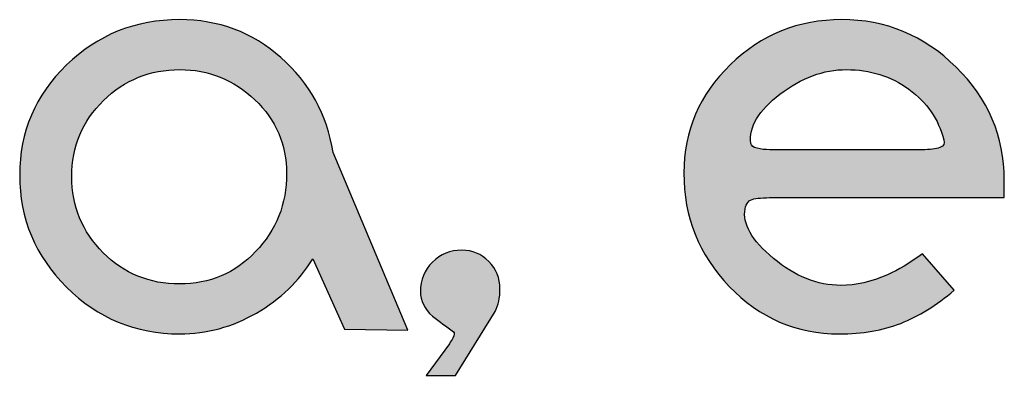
# Model space of a CAD drawing. Header units: millimetres. Extents: x -125 to 300, y 6 to 90.
# Tile 54 of 132: x 135.849 to 136.694, y 22.937 to 23.243. Entities that reach past the tile are written whole.
import ezdxf

# ---------------------------------------------------------------- set-up
doc = ezdxf.new("R2010")
doc.units = ezdxf.units.MM
doc.layers.get('0').update_dxf_attribs({"lineweight": 0})
doc.layers.add('Plano5', color=1, linetype='Continuous')

# ---------------------------------------------------------------- blocks, each defined once
blk = doc.blocks.new('JMULLER')
at = {"layer": 'Plano5', "linetype": 'Continuous', "lineweight": 0}
h = blk.add_hatch(color=7, dxfattribs=at)
h.dxf.hatch_style = 1
edge = h.paths.add_edge_path()
edge.add_spline(control_points=[(134.1679, -14.5951), (134.1679, -14.5951), (134.1679, -14.5951), (134.1679, -14.5951), (134.1679, -14.5951), (134.1308, -14.6311), (134.1122, -14.6748), (134.1122, -14.7261)], knot_values=[0.636365, 0.636365, 0.636365, 0.636365, 0.68182, 0.68182, 0.68182, 0.68192, 0.727274, 0.727274, 0.727274, 0.727274], degree=3, periodic=0)
edge.add_spline(control_points=[(134.1122, -14.7261), (134.1122, -14.7261), (134.1122, -14.7261), (134.1122, -14.7261), (134.1122, -14.7261), (134.1122, -14.778), (134.1308, -14.8225), (134.1679, -14.8596)], knot_values=[0.545455, 0.545455, 0.545455, 0.545455, 0.59091, 0.59091, 0.59091, 0.59101, 0.636365, 0.636365, 0.636365, 0.636365], degree=3, periodic=0)
edge.add_spline(control_points=[(134.1679, -14.8596), (134.1679, -14.8596), (134.1679, -14.8596), (134.1679, -14.8596), (134.1679, -14.8596), (134.205, -14.8967), (134.2498, -14.9152), (134.3022, -14.9152)], knot_values=[0.454546, 0.454546, 0.454546, 0.454546, 0.500001, 0.500001, 0.500001, 0.500101, 0.545455, 0.545455, 0.545455, 0.545455], degree=3, periodic=0)
edge.add_spline(control_points=[(134.3022, -14.9152), (134.3023, -14.9152), (134.3023, -14.9152), (134.3023, -14.9152), (134.3023, -14.9152), (134.3346, -14.9152), (134.365, -14.907), (134.3935, -14.8905)], knot_values=[0.363637, 0.363637, 0.363637, 0.363637, 0.409092, 0.409092, 0.409092, 0.409192, 0.454546, 0.454546, 0.454546, 0.454546], degree=3, periodic=0)
edge.add_spline(control_points=[(134.3935, -14.8905), (134.3935, -14.8905), (134.3935, -14.8905), (134.3935, -14.8905), (134.3935, -14.8905), (134.422, -14.8741), (134.4443, -14.8524), (134.4605, -14.8257)], knot_values=[0.272728, 0.272728, 0.272728, 0.272728, 0.318183, 0.318183, 0.318183, 0.318283, 0.363637, 0.363637, 0.363637, 0.363637], degree=3, periodic=0)
edge.add_spline(control_points=[(134.4605, -14.8257), (134.4605, -14.8257), (134.4605, -14.8257), (134.4605, -14.8257), (134.4605, -14.8257), (134.4605, -14.8257), (134.4983, -14.9096), (134.4983, -14.9096)], knot_values=[0.181819, 0.181819, 0.181819, 0.181819, 0.227274, 0.227274, 0.227274, 0.227374, 0.272728, 0.272728, 0.272728, 0.272728], degree=3, periodic=0)
edge.add_spline(control_points=[(134.4983, -14.9096), (134.4983, -14.9096), (134.5735, -14.911), (134.5735, -14.911)], knot_values=[0.09091, 0.09091, 0.09091, 0.09091, 0.181817, 0.181817, 0.181817, 0.181817], degree=3, periodic=0)
edge.add_spline(control_points=[(134.5735, -14.911), (134.5735, -14.911), (134.4848, -14.6993), (134.4848, -14.6993)], knot_values=[0, 0, 0, 0, 0.090908, 0.090908, 0.090908, 0.090908], degree=3, periodic=0)
edge.add_spline(control_points=[(134.4848, -14.6993), (134.4775, -14.6541), (134.4568, -14.6165), (134.4228, -14.5863), (134.4228, -14.5863), (134.3888, -14.5562), (134.3486, -14.5411), (134.3023, -14.5411)], knot_values=[0.818183, 0.818183, 0.818183, 0.818183, 0.909092, 0.909092, 0.909092, 0.909192, 1, 1, 1, 1], degree=3, periodic=0)
edge.add_spline(control_points=[(134.3023, -14.5411), (134.3023, -14.5411), (134.3023, -14.5411), (134.3023, -14.5411), (134.3023, -14.5411), (134.2498, -14.5411), (134.205, -14.5591), (134.1679, -14.5951)], knot_values=[0.727274, 0.727274, 0.727274, 0.727274, 0.772729, 0.772729, 0.772729, 0.772829, 0.818183, 0.818183, 0.818183, 0.818183], degree=3, periodic=0)
edge = h.paths.add_edge_path(flags=16)
edge.add_spline(control_points=[(134.1742, -14.7278), (134.1742, -14.7278), (134.1742, -14.7278), (134.1742, -14.7278), (134.1742, -14.7278), (134.1742, -14.6921), (134.1867, -14.6619), (134.2119, -14.6374)], knot_values=[0.125001, 0.125001, 0.125001, 0.125001, 0.187502, 0.187502, 0.187502, 0.187602, 0.250001, 0.250001, 0.250001, 0.250001], degree=3, periodic=0)
edge.add_spline(control_points=[(134.2119, -14.6374), (134.2119, -14.6374), (134.2119, -14.6374), (134.2119, -14.6374), (134.2119, -14.6374), (134.237, -14.6128), (134.2671, -14.6006), (134.3023, -14.6006)], knot_values=[0, 0, 0, 0, 0.062501, 0.062501, 0.062501, 0.062601, 0.125001, 0.125001, 0.125001, 0.125001], degree=3, periodic=0)
edge.add_spline(control_points=[(134.3023, -14.6006), (134.3369, -14.6006), (134.3667, -14.6125), (134.3918, -14.6365), (134.3918, -14.6365), (134.4169, -14.6605), (134.4295, -14.6898), (134.4295, -14.7244)], knot_values=[0.750001, 0.750001, 0.750001, 0.750001, 0.875001, 0.875001, 0.875001, 0.875101, 1, 1, 1, 1], degree=3, periodic=0)
edge.add_spline(control_points=[(134.4295, -14.7244), (134.4295, -14.7244), (134.4295, -14.7244), (134.4295, -14.7244), (134.4295, -14.7244), (134.4295, -14.7607), (134.4172, -14.7916), (134.3927, -14.8173)], knot_values=[0.625001, 0.625001, 0.625001, 0.625001, 0.687502, 0.687502, 0.687502, 0.687602, 0.750001, 0.750001, 0.750001, 0.750001], degree=3, periodic=0)
edge.add_spline(control_points=[(134.3927, -14.8173), (134.3927, -14.8173), (134.3927, -14.8173), (134.3927, -14.8173), (134.3927, -14.8173), (134.3681, -14.843), (134.338, -14.8558), (134.3023, -14.8558)], knot_values=[0.500001, 0.500001, 0.500001, 0.500001, 0.562502, 0.562502, 0.562502, 0.562602, 0.625001, 0.625001, 0.625001, 0.625001], degree=3, periodic=0)
edge.add_spline(control_points=[(134.3023, -14.8558), (134.3023, -14.8558), (134.3023, -14.8558), (134.3023, -14.8558), (134.3023, -14.8558), (134.2665, -14.8558), (134.2363, -14.8434), (134.2114, -14.8186)], knot_values=[0.375001, 0.375001, 0.375001, 0.375001, 0.437502, 0.437502, 0.437502, 0.437602, 0.500001, 0.500001, 0.500001, 0.500001], degree=3, periodic=0)
edge.add_spline(control_points=[(134.2114, -14.8186), (134.2114, -14.8186), (134.2114, -14.8186), (134.2114, -14.8186), (134.2114, -14.8186), (134.1866, -14.7937), (134.1742, -14.7635), (134.1742, -14.7278)], knot_values=[0.250001, 0.250001, 0.250001, 0.250001, 0.312502, 0.312502, 0.312502, 0.312602, 0.375001, 0.375001, 0.375001, 0.375001], degree=3, periodic=0)
h = blk.add_hatch(color=7, dxfattribs=at)
h.dxf.hatch_style = 1
edge = h.paths.add_edge_path()
edge.add_spline(control_points=[(134.9569, -14.5947), (134.9569, -14.5947), (134.9569, -14.5947), (134.9569, -14.5947), (134.9569, -14.5947), (134.9201, -14.6304), (134.9016, -14.6734), (134.9016, -14.7236)], knot_values=[0.705883, 0.705883, 0.705883, 0.705883, 0.735295, 0.735295, 0.735295, 0.735395, 0.764706, 0.764706, 0.764706, 0.764706], degree=3, periodic=0)
edge.add_spline(control_points=[(134.9016, -14.7236), (134.9016, -14.7236), (134.9016, -14.7236), (134.9016, -14.7236), (134.9016, -14.7236), (134.9016, -14.776), (134.9196, -14.8211), (134.9556, -14.8587)], knot_values=[0.647059, 0.647059, 0.647059, 0.647059, 0.676471, 0.676471, 0.676471, 0.676571, 0.705883, 0.705883, 0.705883, 0.705883], degree=3, periodic=0)
edge.add_spline(control_points=[(134.9556, -14.8587), (134.9556, -14.8587), (134.9556, -14.8587), (134.9556, -14.8587), (134.9556, -14.8587), (134.9916, -14.8964), (135.0353, -14.9152), (135.0866, -14.9152)], knot_values=[0.588236, 0.588236, 0.588236, 0.588236, 0.617648, 0.617648, 0.617648, 0.617748, 0.647059, 0.647059, 0.647059, 0.647059], degree=3, periodic=0)
edge.add_spline(control_points=[(135.0866, -14.9152), (135.0866, -14.9152), (135.0866, -14.9152), (135.0866, -14.9152), (135.0866, -14.9152), (135.114, -14.9152), (135.1383, -14.911), (135.1595, -14.9027)], knot_values=[0.529412, 0.529412, 0.529412, 0.529412, 0.558824, 0.558824, 0.558824, 0.558924, 0.588236, 0.588236, 0.588236, 0.588236], degree=3, periodic=0)
edge.add_spline(control_points=[(135.1595, -14.9027), (135.1595, -14.9027), (135.1595, -14.9027), (135.1595, -14.9027), (135.1595, -14.9027), (135.1807, -14.8943), (135.2019, -14.8812), (135.2231, -14.8633)], knot_values=[0.470589, 0.470589, 0.470589, 0.470589, 0.500001, 0.500001, 0.500001, 0.500101, 0.529412, 0.529412, 0.529412, 0.529412], degree=3, periodic=0)
edge.add_spline(control_points=[(135.2231, -14.8633), (135.2231, -14.8633), (135.2231, -14.8633), (135.2231, -14.8633), (135.2231, -14.8633), (135.2231, -14.8633), (135.1854, -14.8198), (135.1854, -14.8198)], knot_values=[0.411765, 0.411765, 0.411765, 0.411765, 0.441177, 0.441177, 0.441177, 0.441277, 0.470589, 0.470589, 0.470589, 0.470589], degree=3, periodic=0)
edge.add_spline(control_points=[(135.1854, -14.8198), (135.1854, -14.8198), (135.1816, -14.8226), (135.1779, -14.8252), (135.1743, -14.8277)], knot_values=[0.397059, 0.397059, 0.397059, 0.397059, 0.404412, 0.411765, 0.411765, 0.411765, 0.411765], degree=3, periodic=0)
edge.add_spline(control_points=[(135.1743, -14.8277), (135.1671, -14.8325), (135.1601, -14.8367), (135.1534, -14.8402)], knot_values=[0.367647, 0.367647, 0.367647, 0.367647, 0.397059, 0.397059, 0.397059, 0.397059], degree=3, periodic=0)
edge.add_spline(control_points=[(135.1534, -14.8402), (135.15, -14.842), (135.1468, -14.8435), (135.1436, -14.8449), (135.1436, -14.8449), (135.1246, -14.8533), (135.1062, -14.8575), (135.0883, -14.8575)], knot_values=[0.294118, 0.294118, 0.294118, 0.294118, 0.308824, 0.308824, 0.308824, 0.308924, 0.367647, 0.367647, 0.367647, 0.367647], degree=3, periodic=0)
edge.add_spline(control_points=[(135.0883, -14.8575), (135.0883, -14.8575), (135.0883, -14.8575), (135.0883, -14.8575), (135.0883, -14.8575), (135.0604, -14.8575), (135.0336, -14.8467), (135.008, -14.8253)], knot_values=[0.235295, 0.235295, 0.235295, 0.235295, 0.264707, 0.264707, 0.264707, 0.264807, 0.294118, 0.294118, 0.294118, 0.294118], degree=3, periodic=0)
edge.add_spline(control_points=[(135.008, -14.8253), (135.008, -14.8253), (135.008, -14.8253), (135.008, -14.8253), (135.008, -14.8253), (134.9823, -14.8038), (134.9711, -14.7841), (134.9745, -14.7663)], knot_values=[0.176471, 0.176471, 0.176471, 0.176471, 0.205883, 0.205883, 0.205883, 0.205983, 0.235295, 0.235295, 0.235295, 0.235295], degree=3, periodic=0)
edge.add_spline(control_points=[(134.9745, -14.7663), (134.9745, -14.7663), (134.9745, -14.7663), (134.9745, -14.7663), (134.9745, -14.7663), (134.9756, -14.7596), (134.9791, -14.7557), (134.9849, -14.7545)], knot_values=[0.117648, 0.117648, 0.117648, 0.117648, 0.14706, 0.14706, 0.14706, 0.14716, 0.176471, 0.176471, 0.176471, 0.176471], degree=3, periodic=0)
edge.add_spline(control_points=[(134.9849, -14.7545), (134.9849, -14.7545), (134.9849, -14.7545), (134.9849, -14.7545), (134.9849, -14.7545), (134.9864, -14.7543), (134.9881, -14.754), (134.9899, -14.7538)], knot_values=[0.102941, 0.102941, 0.102941, 0.102941, 0.110295, 0.110295, 0.110295, 0.110395, 0.117648, 0.117648, 0.117648, 0.117648], degree=3, periodic=0)
edge.add_spline(control_points=[(134.9899, -14.7538), (134.9937, -14.7534), (134.9982, -14.7531), (135.0036, -14.753)], knot_values=[0.07353, 0.07353, 0.07353, 0.07353, 0.102941, 0.102941, 0.102941, 0.102941], degree=3, periodic=0)
edge.add_spline(control_points=[(135.0036, -14.753), (135.0063, -14.7529), (135.0092, -14.7529), (135.0123, -14.7529), (135.0123, -14.7529), (135.0123, -14.7529), (135.2825, -14.7529), (135.2825, -14.7529)], knot_values=[0, 0, 0, 0, 0.014706, 0.014706, 0.014706, 0.014806, 0.07353, 0.07353, 0.07353, 0.07353], degree=3, periodic=0)
edge.add_spline(control_points=[(135.2825, -14.7529), (135.2825, -14.7484), (135.2825, -14.7414), (135.2825, -14.7319), (135.2825, -14.7319), (135.2825, -14.6801), (135.2634, -14.6353), (135.2252, -14.5976)], knot_values=[0.882354, 0.882354, 0.882354, 0.882354, 0.941177, 0.941177, 0.941177, 0.941277, 1, 1, 1, 1], degree=3, periodic=0)
edge.add_spline(control_points=[(135.2252, -14.5976), (135.2252, -14.5976), (135.2252, -14.5976), (135.2252, -14.5976), (135.2252, -14.5976), (135.1869, -14.56), (135.1416, -14.5411), (135.0891, -14.5411)], knot_values=[0.82353, 0.82353, 0.82353, 0.82353, 0.852942, 0.852942, 0.852942, 0.853042, 0.882354, 0.882354, 0.882354, 0.882354], degree=3, periodic=0)
edge.add_spline(control_points=[(135.0891, -14.5411), (135.0891, -14.5411), (135.0891, -14.5411), (135.0891, -14.5411), (135.0891, -14.5411), (135.0378, -14.5411), (134.9937, -14.559), (134.9569, -14.5947)], knot_values=[0.764706, 0.764706, 0.764706, 0.764706, 0.794119, 0.794119, 0.794119, 0.794219, 0.82353, 0.82353, 0.82353, 0.82353], degree=3, periodic=0)
edge = h.paths.add_edge_path(flags=16)
edge.add_spline(control_points=[(134.9813, -14.6889), (134.9812, -14.6888), (134.9812, -14.6886), (134.9812, -14.6884), (134.9812, -14.6884), (134.9789, -14.6689), (134.9905, -14.6494), (135.0159, -14.6298)], knot_values=[0.272728, 0.272728, 0.272728, 0.272728, 0.278411, 0.278411, 0.278411, 0.278511, 0.369319, 0.369319, 0.369319, 0.369319], degree=3, periodic=0)
edge.add_spline(control_points=[(135.0159, -14.6298), (135.0159, -14.6298), (135.0159, -14.6298), (135.0159, -14.6298), (135.0159, -14.6298), (135.0413, -14.6103), (135.0677, -14.6006), (135.095, -14.6006)], knot_values=[0.181819, 0.181819, 0.181819, 0.181819, 0.227274, 0.227274, 0.227274, 0.227374, 0.272728, 0.272728, 0.272728, 0.272728], degree=3, periodic=0)
edge.add_spline(control_points=[(135.095, -14.6006), (135.095, -14.6006), (135.095, -14.6006), (135.095, -14.6006), (135.095, -14.6006), (135.1229, -14.6006), (135.1476, -14.6084), (135.1691, -14.624)], knot_values=[0.09091, 0.09091, 0.09091, 0.09091, 0.136365, 0.136365, 0.136365, 0.136465, 0.181819, 0.181819, 0.181819, 0.181819], degree=3, periodic=0)
edge.add_spline(control_points=[(135.1691, -14.624), (135.1691, -14.624), (135.1691, -14.624), (135.1691, -14.624), (135.1691, -14.624), (135.1906, -14.6396), (135.2044, -14.6597), (135.2105, -14.6842)], knot_values=[0, 0, 0, 0, 0.045455, 0.045455, 0.045455, 0.045555, 0.09091, 0.09091, 0.09091, 0.09091], degree=3, periodic=0)
edge.add_spline(control_points=[(135.2105, -14.6842), (135.2122, -14.6887), (135.2107, -14.6918), (135.2059, -14.6934), (135.2059, -14.6934), (135.2053, -14.6937), (135.2047, -14.6939), (135.204, -14.694)], knot_values=[0.897727, 0.897727, 0.897727, 0.897727, 0.988636, 0.988636, 0.988636, 0.988736, 1, 1, 1, 1], degree=3, periodic=0)
edge.add_spline(control_points=[(135.204, -14.694), (135.2027, -14.6944), (135.2012, -14.6947), (135.1996, -14.695)], knot_values=[0.875, 0.875, 0.875, 0.875, 0.897727, 0.897727, 0.897727, 0.897727], degree=3, periodic=0)
edge.add_spline(control_points=[(135.1996, -14.695), (135.1971, -14.6954), (135.1944, -14.6956), (135.1912, -14.6958)], knot_values=[0.84091, 0.84091, 0.84091, 0.84091, 0.875, 0.875, 0.875, 0.875], degree=3, periodic=0)
edge.add_spline(control_points=[(135.1912, -14.6958), (135.1892, -14.6959), (135.1869, -14.696), (135.1846, -14.696), (135.1846, -14.696), (135.1829, -14.696), (135.1809, -14.696), (135.1785, -14.696)], knot_values=[0.772727, 0.772727, 0.772727, 0.772727, 0.795455, 0.795455, 0.795455, 0.795555, 0.84091, 0.84091, 0.84091, 0.84091], degree=3, periodic=0)
edge.add_spline(control_points=[(135.1785, -14.696), (135.1761, -14.696), (135.1734, -14.696), (135.1704, -14.696), (135.1704, -14.696), (135.1704, -14.696), (135.0146, -14.696), (135.0146, -14.696), (135.0146, -14.696)], knot_values=[0.636364, 0.636364, 0.636364, 0.636364, 0.681818, 0.681818, 0.681818, 0.681918, 0.727273, 0.772727, 0.772727, 0.772727, 0.772727], degree=3, periodic=0)
edge.add_spline(control_points=[(135.0146, -14.696), (135.0135, -14.696), (135.0121, -14.696), (135.0102, -14.696)], knot_values=[0.590909, 0.590909, 0.590909, 0.590909, 0.636364, 0.636364, 0.636364, 0.636364], degree=3, periodic=0)
edge.add_spline(control_points=[(135.0102, -14.696), (135.0084, -14.696), (135.0063, -14.696), (135.0038, -14.696), (135.0038, -14.696), (135.0024, -14.696), (135.001, -14.6959), (134.9997, -14.6959)], knot_values=[0.522727, 0.522727, 0.522727, 0.522727, 0.568181, 0.568181, 0.568181, 0.568281, 0.590909, 0.590909, 0.590909, 0.590909], degree=3, periodic=0)
edge.add_spline(control_points=[(134.9997, -14.6959), (134.997, -14.6957), (134.9945, -14.6954), (134.9921, -14.695)], knot_values=[0.477273, 0.477273, 0.477273, 0.477273, 0.522727, 0.522727, 0.522727, 0.522727], degree=3, periodic=0)
edge.add_spline(control_points=[(134.9921, -14.695), (134.991, -14.6948), (134.9898, -14.6946), (134.9887, -14.6943), (134.9887, -14.6943), (134.9881, -14.6941), (134.9876, -14.694), (134.9871, -14.6938)], knot_values=[0.443181, 0.443181, 0.443181, 0.443181, 0.465909, 0.465909, 0.465909, 0.466009, 0.477273, 0.477273, 0.477273, 0.477273], degree=3, periodic=0)
edge.add_spline(control_points=[(134.9839, -14.6923), (134.9836, -14.6921), (134.9833, -14.6919), (134.983, -14.6916)], knot_values=[0.403409, 0.403409, 0.403409, 0.403409, 0.414773, 0.414773, 0.414773, 0.414773], degree=3, periodic=0)
h = blk.add_hatch(color=7, dxfattribs=at)
h.dxf.hatch_style = 1
edge = h.paths.add_edge_path()
edge.add_spline(control_points=[(134.6789, -14.8419), (134.6783, -14.8405), (134.6776, -14.8392), (134.6768, -14.838)], knot_values=[0.859375, 0.859375, 0.859375, 0.859375, 0.869792, 0.869792, 0.869792, 0.869792], degree=3, periodic=0)
edge.add_spline(control_points=[(134.6768, -14.838), (134.6764, -14.8373), (134.676, -14.8367), (134.6756, -14.8361)], knot_values=[0.854167, 0.854167, 0.854167, 0.854167, 0.859375, 0.859375, 0.859375, 0.859375], degree=3, periodic=0)
edge.add_spline(control_points=[(134.6756, -14.8361), (134.6748, -14.8348), (134.6739, -14.8336), (134.6729, -14.8325)], knot_values=[0.843751, 0.843751, 0.843751, 0.843751, 0.854167, 0.854167, 0.854167, 0.854167], degree=3, periodic=0)
edge.add_spline(control_points=[(134.6729, -14.8325), (134.6719, -14.8313), (134.6709, -14.8301), (134.6698, -14.829), (134.6698, -14.829), (134.6686, -14.8279), (134.6675, -14.8269), (134.6663, -14.8259)], knot_values=[0.822916, 0.822916, 0.822916, 0.822916, 0.833333, 0.833333, 0.833333, 0.833433, 0.843751, 0.843751, 0.843751, 0.843751], degree=3, periodic=0)
edge.add_spline(control_points=[(134.6663, -14.8259), (134.6646, -14.8244), (134.6628, -14.8231), (134.6609, -14.822)], knot_values=[0.807291, 0.807291, 0.807291, 0.807291, 0.822916, 0.822916, 0.822916, 0.822916], degree=3, periodic=0)
edge.add_spline(control_points=[(134.6609, -14.822), (134.6596, -14.8212), (134.6584, -14.8205), (134.6571, -14.8199)], knot_values=[0.796875, 0.796875, 0.796875, 0.796875, 0.807291, 0.807291, 0.807291, 0.807291], degree=3, periodic=0)
edge.add_spline(control_points=[(134.6571, -14.8199), (134.6558, -14.8192), (134.6544, -14.8187), (134.6531, -14.8182)], knot_values=[0.786458, 0.786458, 0.786458, 0.786458, 0.796875, 0.796875, 0.796875, 0.796875], degree=3, periodic=0)
edge.add_spline(control_points=[(134.6531, -14.8182), (134.6517, -14.8177), (134.6504, -14.8173), (134.649, -14.8169)], knot_values=[0.776042, 0.776042, 0.776042, 0.776042, 0.786458, 0.786458, 0.786458, 0.786458], degree=3, periodic=0)
edge.add_spline(control_points=[(134.649, -14.8169), (134.6469, -14.8164), (134.6447, -14.816), (134.6425, -14.8158)], knot_values=[0.760417, 0.760417, 0.760417, 0.760417, 0.776042, 0.776042, 0.776042, 0.776042], degree=3, periodic=0)
edge.add_spline(control_points=[(134.6425, -14.8158), (134.641, -14.8157), (134.6395, -14.8156), (134.6379, -14.8156), (134.6379, -14.8156), (134.624, -14.8156), (134.6123, -14.8204), (134.6028, -14.8299)], knot_values=[0.666667, 0.666667, 0.666667, 0.666667, 0.677085, 0.677085, 0.677085, 0.677185, 0.760417, 0.760417, 0.760417, 0.760417], degree=3, periodic=0)
edge.add_spline(control_points=[(134.6028, -14.8299), (134.6028, -14.8299), (134.6028, -14.8299), (134.6028, -14.8299), (134.6028, -14.8299), (134.5933, -14.8393), (134.5885, -14.8511), (134.5885, -14.865)], knot_values=[0.583334, 0.583334, 0.583334, 0.583334, 0.625001, 0.625001, 0.625001, 0.625101, 0.666667, 0.666667, 0.666667, 0.666667], degree=3, periodic=0)
edge.add_spline(control_points=[(134.5885, -14.865), (134.5885, -14.865), (134.5885, -14.865), (134.5885, -14.865), (134.5885, -14.865), (134.5885, -14.8657), (134.5886, -14.8663), (134.5886, -14.867)], knot_values=[0.578124, 0.578124, 0.578124, 0.578124, 0.58073, 0.58073, 0.58073, 0.58083, 0.583334, 0.583334, 0.583334, 0.583334], degree=3, periodic=0)
edge.add_spline(control_points=[(134.5886, -14.867), (134.5887, -14.8683), (134.5888, -14.8696), (134.589, -14.8709)], knot_values=[0.567708, 0.567708, 0.567708, 0.567708, 0.578124, 0.578124, 0.578124, 0.578124], degree=3, periodic=0)
edge.add_spline(control_points=[(134.589, -14.8709), (134.5893, -14.8722), (134.5896, -14.8734), (134.5899, -14.8747)], knot_values=[0.557291, 0.557291, 0.557291, 0.557291, 0.567708, 0.567708, 0.567708, 0.567708], degree=3, periodic=0)
edge.add_spline(control_points=[(134.5899, -14.8747), (134.5903, -14.876), (134.5907, -14.8772), (134.5913, -14.8784)], knot_values=[0.546875, 0.546875, 0.546875, 0.546875, 0.557291, 0.557291, 0.557291, 0.557291], degree=3, periodic=0)
edge.add_spline(control_points=[(134.5913, -14.8784), (134.5915, -14.8791), (134.5918, -14.8797), (134.5921, -14.8803)], knot_values=[0.541667, 0.541667, 0.541667, 0.541667, 0.546875, 0.546875, 0.546875, 0.546875], degree=3, periodic=0)
edge.add_spline(control_points=[(134.5921, -14.8803), (134.5924, -14.8809), (134.5927, -14.8815), (134.593, -14.8821)], knot_values=[0.536458, 0.536458, 0.536458, 0.536458, 0.541667, 0.541667, 0.541667, 0.541667], degree=3, periodic=0)
edge.add_spline(control_points=[(134.593, -14.8821), (134.5937, -14.8833), (134.5945, -14.8845), (134.5953, -14.8857)], knot_values=[0.526042, 0.526042, 0.526042, 0.526042, 0.536458, 0.536458, 0.536458, 0.536458], degree=3, periodic=0)
edge.add_spline(control_points=[(134.5953, -14.8857), (134.5965, -14.8875), (134.5979, -14.8892), (134.5994, -14.8909)], knot_values=[0.510417, 0.510417, 0.510417, 0.510417, 0.526042, 0.526042, 0.526042, 0.526042], degree=3, periodic=0)
edge.add_spline(control_points=[(134.5994, -14.8909), (134.6005, -14.8921), (134.6016, -14.8932), (134.6028, -14.8943), (134.6028, -14.8943), (134.607, -14.8974), (134.6112, -14.9004), (134.6153, -14.9035)], knot_values=[0.458333, 0.458333, 0.458333, 0.458333, 0.468751, 0.468751, 0.468751, 0.468851, 0.510417, 0.510417, 0.510417, 0.510417], degree=3, periodic=0)
edge.add_spline(control_points=[(134.6153, -14.9035), (134.6195, -14.9066), (134.6237, -14.9096), (134.6279, -14.9127), (134.6279, -14.9127), (134.6279, -14.9127), (134.6279, -14.9128), (134.628, -14.9128)], knot_values=[0.414062, 0.414062, 0.414062, 0.414062, 0.455728, 0.455728, 0.455728, 0.455828, 0.458333, 0.458333, 0.458333, 0.458333], degree=3, periodic=0)
edge.add_spline(control_points=[(134.6285, -14.9154), (134.6285, -14.9157), (134.6284, -14.9161), (134.6283, -14.9164)], knot_values=[0.364584, 0.364584, 0.364584, 0.364584, 0.375, 0.375, 0.375, 0.375], degree=3, periodic=0)
edge.add_spline(control_points=[(134.6276, -14.9188), (134.6274, -14.9193), (134.6273, -14.9197), (134.6271, -14.9202), (134.6271, -14.9202), (134.6265, -14.9214), (134.6259, -14.9225), (134.6252, -14.9236)], knot_values=[0.291667, 0.291667, 0.291667, 0.291667, 0.302084, 0.302084, 0.302084, 0.302184, 0.343751, 0.343751, 0.343751, 0.343751], degree=3, periodic=0)
edge.add_spline(control_points=[(134.6252, -14.9236), (134.6245, -14.9247), (134.6237, -14.9258), (134.6229, -14.9269), (134.6229, -14.9269), (134.6229, -14.9269), (134.6229, -14.9269), (134.6229, -14.9269)], knot_values=[0.249999, 0.249999, 0.249999, 0.249999, 0.270833, 0.270833, 0.270833, 0.270933, 0.291667, 0.291667, 0.291667, 0.291667], degree=3, periodic=0)
edge.add_spline(control_points=[(134.6229, -14.9269), (134.6229, -14.9269), (134.5952, -14.9646), (134.5952, -14.9646)], knot_values=[0.166667, 0.166667, 0.166667, 0.166667, 0.249999, 0.249999, 0.249999, 0.249999], degree=3, periodic=0)
edge.add_spline(control_points=[(134.5952, -14.9646), (134.5952, -14.9646), (134.6304, -14.9646), (134.6304, -14.9646)], knot_values=[0.083334, 0.083334, 0.083334, 0.083334, 0.166666, 0.166666, 0.166666, 0.166666], degree=3, periodic=0)
edge.add_spline(control_points=[(134.6304, -14.9646), (134.6304, -14.9646), (134.6773, -14.8884), (134.6773, -14.8884)], knot_values=[0, 0, 0, 0, 0.083332, 0.083332, 0.083332, 0.083332], degree=3, periodic=0)
edge.add_spline(control_points=[(134.6773, -14.8884), (134.6812, -14.8812), (134.6831, -14.8723), (134.6831, -14.8617), (134.6831, -14.8617), (134.6831, -14.8601), (134.6831, -14.8585), (134.6829, -14.8569)], knot_values=[0.906249, 0.906249, 0.906249, 0.906249, 0.989583, 0.989583, 0.989583, 0.989683, 1, 1, 1, 1], degree=3, periodic=0)
edge.add_spline(control_points=[(134.6829, -14.8569), (134.6827, -14.8546), (134.6824, -14.8524), (134.6818, -14.8502)], knot_values=[0.890625, 0.890625, 0.890625, 0.890625, 0.906249, 0.906249, 0.906249, 0.906249], degree=3, periodic=0)
edge.add_spline(control_points=[(134.6818, -14.8502), (134.6815, -14.8487), (134.6811, -14.8473), (134.6806, -14.8459)], knot_values=[0.880208, 0.880208, 0.880208, 0.880208, 0.890625, 0.890625, 0.890625, 0.890625], degree=3, periodic=0)
edge.add_spline(control_points=[(134.6806, -14.8459), (134.6801, -14.8445), (134.6795, -14.8432), (134.6789, -14.8419)], knot_values=[0.869792, 0.869792, 0.869792, 0.869792, 0.880208, 0.880208, 0.880208, 0.880208], degree=3, periodic=0)
at = {"layer": 'Plano5', "color": 7}
for points, knots in [([(134.4848, -14.6993), (134.4848, -14.6993), (134.5735, -14.911), (134.5735, -14.911), (134.5735, -14.911), (134.5735, -14.911), (134.4983, -14.9096), (134.4983, -14.9096), (134.4983, -14.9096), (134.4983, -14.9096), (134.4605, -14.8257), (134.4605, -14.8257), (134.4605, -14.8257), (134.4443, -14.8524), (134.422, -14.8741), (134.3935, -14.8905), (134.3935, -14.8905), (134.365, -14.907), (134.3346, -14.9152), (134.3023, -14.9152), (134.3023, -14.9152), (134.2498, -14.9152), (134.205, -14.8967), (134.1679, -14.8596), (134.1679, -14.8596), (134.1308, -14.8225), (134.1122, -14.778), (134.1122, -14.7261), (134.1122, -14.7261), (134.1122, -14.6748), (134.1308, -14.6311), (134.1679, -14.5951), (134.1679, -14.5951), (134.205, -14.5591), (134.2498, -14.5411), (134.3023, -14.5411), (134.3023, -14.5411), (134.3486, -14.5411), (134.3888, -14.5562), (134.4228, -14.5863), (134.4228, -14.5863), (134.4568, -14.6165), (134.4775, -14.6541), (134.4848, -14.6993)], [0, 0, 0, 0, 0.090909, 0.090909, 0.090909, 0.090909, 0.181818, 0.181818, 0.181818, 0.181818, 0.272727, 0.272727, 0.272727, 0.272727, 0.363636, 0.363636, 0.363636, 0.363636, 0.454545, 0.454545, 0.454545, 0.454545, 0.545455, 0.545455, 0.545455, 0.545455, 0.636364, 0.636364, 0.636364, 0.636364, 0.727273, 0.727273, 0.727273, 0.727273, 0.818182, 0.818182, 0.818182, 0.818182, 0.909091, 0.909091, 0.909091, 0.909091, 1, 1, 1, 1]), ([(135.2825, -14.7529), (135.2825, -14.7529), (135.0123, -14.7529), (135.0123, -14.7529), (135.0123, -14.7529), (134.9999, -14.7529), (134.9908, -14.7534), (134.9849, -14.7545), (134.9849, -14.7545), (134.9791, -14.7557), (134.9756, -14.7596), (134.9745, -14.7663), (134.9745, -14.7663), (134.9711, -14.7841), (134.9823, -14.8038), (135.008, -14.8253), (135.008, -14.8253), (135.0336, -14.8467), (135.0604, -14.8575), (135.0883, -14.8575), (135.0883, -14.8575), (135.1062, -14.8575), (135.1246, -14.8533), (135.1436, -14.8449), (135.1436, -14.8449), (135.1564, -14.8393), (135.1704, -14.831), (135.1854, -14.8198), (135.1854, -14.8198), (135.1854, -14.8198), (135.2231, -14.8633), (135.2231, -14.8633), (135.2231, -14.8633), (135.2019, -14.8812), (135.1807, -14.8943), (135.1595, -14.9027), (135.1595, -14.9027), (135.1383, -14.911), (135.114, -14.9152), (135.0866, -14.9152), (135.0866, -14.9152), (135.0353, -14.9152), (134.9916, -14.8964), (134.9556, -14.8587), (134.9556, -14.8587), (134.9196, -14.8211), (134.9016, -14.776), (134.9016, -14.7236), (134.9016, -14.7236), (134.9016, -14.6734), (134.9201, -14.6304), (134.9569, -14.5947), (134.9569, -14.5947), (134.9937, -14.559), (135.0378, -14.5411), (135.0891, -14.5411), (135.0891, -14.5411), (135.1416, -14.5411), (135.1869, -14.56), (135.2252, -14.5976), (135.2252, -14.5976), (135.2634, -14.6353), (135.2825, -14.6801), (135.2825, -14.7319), (135.2825, -14.7319), (135.2825, -14.7414), (135.2825, -14.7484), (135.2825, -14.7529)], [0, 0, 0, 0, 0.058824, 0.058824, 0.058824, 0.058824, 0.117647, 0.117647, 0.117647, 0.117647, 0.176471, 0.176471, 0.176471, 0.176471, 0.235294, 0.235294, 0.235294, 0.235294, 0.294118, 0.294118, 0.294118, 0.294118, 0.352941, 0.352941, 0.352941, 0.352941, 0.411765, 0.411765, 0.411765, 0.411765, 0.470588, 0.470588, 0.470588, 0.470588, 0.529412, 0.529412, 0.529412, 0.529412, 0.588235, 0.588235, 0.588235, 0.588235, 0.647059, 0.647059, 0.647059, 0.647059, 0.705882, 0.705882, 0.705882, 0.705882, 0.764706, 0.764706, 0.764706, 0.764706, 0.823529, 0.823529, 0.823529, 0.823529, 0.882353, 0.882353, 0.882353, 0.882353, 0.941176, 0.941176, 0.941176, 0.941176, 1, 1, 1, 1]), ([(134.3023, -14.6006), (134.2671, -14.6006), (134.237, -14.6128), (134.2119, -14.6374), (134.2119, -14.6374), (134.1867, -14.6619), (134.1742, -14.6921), (134.1742, -14.7278), (134.1742, -14.7278), (134.1742, -14.7635), (134.1866, -14.7937), (134.2114, -14.8186), (134.2114, -14.8186), (134.2363, -14.8434), (134.2665, -14.8558), (134.3023, -14.8558), (134.3023, -14.8558), (134.338, -14.8558), (134.3681, -14.843), (134.3927, -14.8173), (134.3927, -14.8173), (134.4172, -14.7916), (134.4295, -14.7607), (134.4295, -14.7244), (134.4295, -14.7244), (134.4295, -14.6898), (134.4169, -14.6605), (134.3918, -14.6365), (134.3918, -14.6365), (134.3667, -14.6125), (134.3369, -14.6006), (134.3023, -14.6006)], [0, 0, 0, 0, 0.125, 0.125, 0.125, 0.125, 0.25, 0.25, 0.25, 0.25, 0.375, 0.375, 0.375, 0.375, 0.5, 0.5, 0.5, 0.5, 0.625, 0.625, 0.625, 0.625, 0.75, 0.75, 0.75, 0.75, 0.875, 0.875, 0.875, 0.875, 1, 1, 1, 1]), ([(135.2105, -14.6842), (135.2044, -14.6597), (135.1906, -14.6396), (135.1691, -14.624), (135.1691, -14.624), (135.1476, -14.6084), (135.1229, -14.6006), (135.095, -14.6006), (135.095, -14.6006), (135.0677, -14.6006), (135.0413, -14.6103), (135.0159, -14.6298), (135.0159, -14.6298), (134.9905, -14.6494), (134.9789, -14.6689), (134.9812, -14.6884), (134.9812, -14.6884), (134.9817, -14.6912), (134.9842, -14.6932), (134.9887, -14.6943), (134.9887, -14.6943), (134.9932, -14.6954), (134.9982, -14.696), (135.0038, -14.696), (135.0038, -14.696), (135.0088, -14.696), (135.0124, -14.696), (135.0146, -14.696), (135.0146, -14.696), (135.0146, -14.696), (135.1704, -14.696), (135.1704, -14.696), (135.1704, -14.696), (135.1765, -14.696), (135.1812, -14.696), (135.1846, -14.696), (135.1846, -14.696), (135.1941, -14.696), (135.2012, -14.6951), (135.2059, -14.6934), (135.2059, -14.6934), (135.2107, -14.6918), (135.2122, -14.6887), (135.2105, -14.6842)], [0, 0, 0, 0, 0.090909, 0.090909, 0.090909, 0.090909, 0.181818, 0.181818, 0.181818, 0.181818, 0.272727, 0.272727, 0.272727, 0.272727, 0.363636, 0.363636, 0.363636, 0.363636, 0.454545, 0.454545, 0.454545, 0.454545, 0.545455, 0.545455, 0.545455, 0.545455, 0.636364, 0.636364, 0.636364, 0.636364, 0.727273, 0.727273, 0.727273, 0.727273, 0.818182, 0.818182, 0.818182, 0.818182, 0.909091, 0.909091, 0.909091, 0.909091, 1, 1, 1, 1]), ([(134.6773, -14.8884), (134.6773, -14.8884), (134.6304, -14.9646), (134.6304, -14.9646), (134.6304, -14.9646), (134.6304, -14.9646), (134.5952, -14.9646), (134.5952, -14.9646), (134.5952, -14.9646), (134.5952, -14.9646), (134.6229, -14.9269), (134.6229, -14.9269), (134.6229, -14.9269), (134.6245, -14.9247), (134.6259, -14.9225), (134.6271, -14.9202), (134.6271, -14.9202), (134.6287, -14.9163), (134.629, -14.9138), (134.6279, -14.9127), (134.6279, -14.9127), (134.6195, -14.9066), (134.6112, -14.9004), (134.6028, -14.8943), (134.6028, -14.8943), (134.5933, -14.8854), (134.5885, -14.8756), (134.5885, -14.865), (134.5885, -14.865), (134.5885, -14.8511), (134.5933, -14.8393), (134.6028, -14.8299), (134.6028, -14.8299), (134.6123, -14.8204), (134.624, -14.8156), (134.6379, -14.8156), (134.6379, -14.8156), (134.6502, -14.8156), (134.6608, -14.8201), (134.6698, -14.829), (134.6698, -14.829), (134.6787, -14.8379), (134.6831, -14.8488), (134.6831, -14.8617), (134.6831, -14.8617), (134.6831, -14.8723), (134.6812, -14.8812), (134.6773, -14.8884)], [0, 0, 0, 0, 0.083333, 0.083333, 0.083333, 0.083333, 0.166667, 0.166667, 0.166667, 0.166667, 0.25, 0.25, 0.25, 0.25, 0.333333, 0.333333, 0.333333, 0.333333, 0.416667, 0.416667, 0.416667, 0.416667, 0.5, 0.5, 0.5, 0.5, 0.583333, 0.583333, 0.583333, 0.583333, 0.666667, 0.666667, 0.666667, 0.666667, 0.75, 0.75, 0.75, 0.75, 0.833333, 0.833333, 0.833333, 0.833333, 0.916667, 0.916667, 0.916667, 0.916667, 1, 1, 1, 1])]:
    blk.add_open_spline(points, degree=3, knots=knots, dxfattribs=at)

msp = doc.modelspace()

# ---------------------------------------------------------------- block references
at = {"color": 0, "xscale": 0.7218114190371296, "yscale": 0.7218114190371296, "zscale": 0.7218114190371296}
msp.add_blockref('JMULLER', (39.04536, 33.73873), dxfattribs=at)
msp.add_blockref('JMULLER', (39.04536, 33.73873), dxfattribs=at)

doc.saveas('drawing.dxf')
